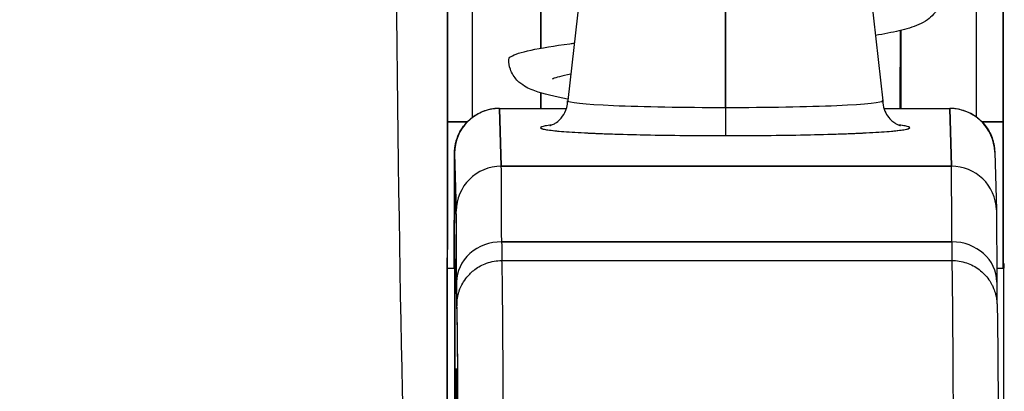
# Model space of a CAD drawing. Extents: x 785 to 1232, y 18 to 306.
# Tile 125 of 232: x 1046.647 to 1047.078, y 110 to 110.162. Entities that reach past the tile are written whole.
import ezdxf

# ---------------------------------------------------------------- set-up
doc = ezdxf.new("R2010")
doc.units = 0
doc.header["$LTSCALE"] = 4
doc.header["$MEASUREMENT"] = 0
doc.layers.get('0').update_dxf_attribs({"linetype": 'CONTINUOUS'})
doc.layers.get('DEFPOINTS').update_dxf_attribs({"linetype": 'CONTINUOUS'})
doc.styles.add('ROMANS', font='romans.shx')
doc.dimstyles.new('Default (ANSI)', dxfattribs={"dimscale": 20, "dimtxt": 0.07, "dimasz": 0.07, "dimexe": 0.125, "dimexo": 0.0625, "dimgap": 0.031496, "dimtad": 0, "dimtih": 1, "dimtoh": 1, "dimrnd": 1e-08, "dimzin": 0, "dimdsep": 46, "dimtxsty": 'ROMANS', "dimblk": 'Filled-1', "dimcen": 0.09, "dimdle": 0.393701, "dimclrd": 256, "dimclre": 256, "dimclrt": 256, "dimadec": 0, "dimazin": 0, "dimtfac": 0.928571, "dimtofl": 0, "dimtmove": 0, "dimatfit": 3, "dimfxl": 1, "dimtolj": 1, "dimtzin": 0, "dimlwd": -1, "dimlwe": -1, "dimarcsym": 0})

# ---------------------------------------------------------------- blocks, each defined once
blk = doc.blocks.new('Filled-1')
at = {"color": 0}
for p, q in [((0, 0), (-1, 0.17857)), ((-1, 0.17857), (-1, -0.17857)), ((-1, 0), (0, 0)), ((-1, -0.17857), (0, 0))]:
    blk.add_line(p, q, dxfattribs=at)
at = {"color": 0, "flags": 128}
blk.add_lwpolyline([(-1, -0.17857), (0, 0), (-1, 0.17857), (-1, -0.17857)], dxfattribs=at)
at = {"color": 0}
blk.add_solid([(-1, -0.17857), (0, 0), (-1, 0.17857), (-1, -0.17857)], dxfattribs=at)
blk = doc.blocks.new('*D10')
at = {"transparency": 16777216}
for p, q in [((1045.13786, 109.74667), (1045.13786, 116.19705)), ((1077.20036, 109.71542), (1077.20036, 116.19705)), ((1046.53786, 113.69705), (1056.60095, 113.69705)), ((1075.80036, 113.69705), (1065.73727, 113.69705))]:
    blk.add_line(p, q, dxfattribs=at)
at = {"layer": 'DEFPOINTS', "color": 0, "transparency": 16777216}
for p in [(1045.13786, 113.69705), (1045.13786, 108.49667), (1077.20036, 108.46542)]:
    blk.add_point(p, dxfattribs=at)
at = {"transparency": 16777216, "xscale": 1.400000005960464, "yscale": 1.400000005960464, "zscale": 1.400000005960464, "rotation": 180}
blk.add_blockref('Filled-1', (1045.13786, 113.69705), dxfattribs=at)
at = {"transparency": 16777216, "xscale": 1.400000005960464, "yscale": 1.400000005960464, "zscale": 1.400000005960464}
blk.add_blockref('Filled-1', (1077.20036, 113.69705), dxfattribs=at)
at = {"transparency": 16777216, "insert": (1061.16911, 113.69705), "char_height": 1.4, "attachment_point": 5, "style": 'ROMANS'}
blk.add_mtext('\\A1;\\fTahoma|b0|i0;\\H1.8200;(32.06)\\P\\fTahoma|b0|i0;\\H1.8200;(2 PL.)', dxfattribs=at)
blk = doc.blocks.new('*D11')
at = {"transparency": 16777216}
for p, q in [((1040.88786, 109.74667), (1040.88786, 116.19705)), ((1045.13786, 109.74667), (1045.13786, 116.19705)), ((1038.88786, 113.69705), (1036.64723, 113.69705)), ((1047.13786, 113.69705), (1049.13786, 113.69705))]:
    blk.add_line(p, q, dxfattribs=at)
at = {"layer": 'DEFPOINTS', "color": 0, "transparency": 16777216}
for p in [(1045.13786, 113.69705), (1040.88786, 108.49667), (1045.13786, 108.49667)]:
    blk.add_point(p, dxfattribs=at)
at = {"transparency": 16777216, "xscale": 2, "yscale": 2, "zscale": 2}
blk.add_blockref('Filled-1', (1040.88786, 113.69705), dxfattribs=at)
at = {"transparency": 16777216, "xscale": 2, "yscale": 2, "zscale": 2, "rotation": 180}
blk.add_blockref('Filled-1', (1045.13786, 113.69705), dxfattribs=at)
at = {"transparency": 16777216, "insert": (1032.96969, 113.69705), "char_height": 2, "attachment_point": 5, "style": 'ROMANS'}
blk.add_mtext('\\A1;4.25', dxfattribs=at)
blk = doc.blocks.new('*D13')
at = {"transparency": 16777216}
for p, q in [((1008.82536, 109.71542), (1008.82536, 123.99923)), ((1077.20036, 109.71542), (1077.20036, 123.99923)), ((1010.22536, 121.49923), (1032.85269, 121.49923)), ((1075.80036, 121.49923), (1053.17303, 121.49923))]:
    blk.add_line(p, q, dxfattribs=at)
at = {"layer": 'DEFPOINTS', "color": 0, "transparency": 16777216}
for p in [(1008.82536, 121.49923), (1008.82536, 108.46542), (1077.20036, 108.46542)]:
    blk.add_point(p, dxfattribs=at)
at = {"transparency": 16777216, "xscale": 1.400000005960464, "yscale": 1.400000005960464, "zscale": 1.400000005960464, "rotation": 180}
blk.add_blockref('Filled-1', (1008.82536, 121.49923), dxfattribs=at)
at = {"transparency": 16777216, "xscale": 1.400000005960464, "yscale": 1.400000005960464, "zscale": 1.400000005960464}
blk.add_blockref('Filled-1', (1077.20036, 121.49923), dxfattribs=at)
at = {"transparency": 16777216, "insert": (1043.01286, 121.49923), "char_height": 1.4, "attachment_point": 5, "style": 'ROMANS'}
blk.add_mtext('\\A1;\\fTahoma|b0|i0;\\H1.8200;(68.37)\\P\\fTahoma|b0|i0;\\H1.8200;OPENING WIDTH', dxfattribs=at)

msp = doc.modelspace()

# ---------------------------------------------------------------- linework, layer by layer
for p, q in [((1046.89523, 110.203), (1046.88658, 110.12694)), ((1046.95555, 110.20041), (1046.95556, 110.12397)), ((1046.95556, 110.12397), (1046.95555, 110.20041)), ((1047.01572, 110.203), (1047.02437, 110.12693)), ((1046.87482, 110.14985), (1046.87482, 110.18681)), ((1046.87482, 110.14985), (1046.87482, 110.18681)), ((1046.87482, 110.18681), (1046.87482, 110.14985)), ((1047.0323, 110.12354), (1047.0323, 110.15764)), ((1047.0323, 110.15764), (1047.0323, 110.12354)), ((1046.87482, 110.12354), (1046.87482, 110.13031)), ((1046.87482, 110.12354), (1046.87482, 110.13031)), ((1046.87482, 110.13031), (1046.87482, 110.12354)), ((1046.8568, 110.12354), (1046.88607, 110.12354)), ((1046.85755, 110.09832), (1046.8568, 110.12354)), ((1046.8568, 110.12354), (1046.85755, 110.09832)), ((1047.02487, 110.12354), (1047.05365, 110.12354)), ((1047.0544, 110.09832), (1047.05365, 110.12354)), ((1047.05365, 110.12354), (1047.0544, 110.09832)), ((1046.834, 110.11765), (1046.84263, 110.11765)), ((1046.84263, 110.11765), (1046.834, 110.11765)), ((1047.0678, 110.11765), (1047.07706, 110.11765)), ((1047.07706, 110.11765), (1047.0678, 110.11765)), ((1047.07706, 110.05378), (1047.07706, 110.11765)), ((1047.07706, 110.11765), (1047.07706, 110.05378)), ((1046.83711, 110.10388), (1046.83786, 110.07866)), ((1046.83786, 110.07866), (1046.83711, 110.10388)), ((1047.07332, 110.10446), (1047.07407, 110.07924)), ((1046.85755, 110.09832), (1047.0544, 110.09832)), ((1047.0544, 110.09832), (1046.85755, 110.09832)), ((1046.87482, 110.09832), (1046.87482, 110.09832)), ((1046.87482, 110.09832), (1046.87482, 110.09832)), ((1046.87482, 110.09832), (1046.87482, 110.09832)), ((1047.0323, 110.09832), (1047.0323, 110.09832)), ((1047.0323, 110.09832), (1047.0323, 110.09832)), ((1047.05456, 110.06528), (1046.85771, 110.06528)), ((1046.85771, 110.06528), (1047.05456, 110.06528)), ((1046.83394, 110.05378), (1046.83716, 110.05378)), ((1046.85779, 110.05711), (1047.05464, 110.05711)), ((1047.07422, 110.05378), (1047.07728, 110.05378))]:
    msp.add_line(p, q)
for centre, major_axis, ratio, start_param, end_param in [((1046.84601, 110.11765), (0, 0.98425), 0.001274, 1.266466, 1.56886), ((1047.06648, 110.11765), (0, -0.98425), 0.001274, 4.408059, 4.710116), ((1047.07829, 110.11765), (0, 0.97244), 0.001274, 1.262649, 1.570796), ((1046.82081, 110.42458), (0, 0.55118), 0.018727, 1.83929, 2.7281), ((1046.82081, 110.42458), (0, -0.55118), 0.018727, 4.980883, 5.869693), ((1046.83342, 110.42458), (0, -0.55118), 0.001274, 0.413203, 1.302712), ((1046.95547, 110.12692), (-0.0689, 0), 0.042782, 6.278319, 7.855256), ((1046.95547, 110.12692), (-0.0689, 0), 0.042782, 6.278319, 7.855256), ((1046.95547, 110.12692), (0.0689, 0), 0.042782, 4.713664, 6.288051), ((1046.95547, 110.12692), (0.0689, 0), 0.042782, 4.713664, 6.288051), ((1046.8568, 110.10388), (-0.01969, 0), 0.999085, 4.712389, 6.283185), ((1046.8568, 110.10388), (-0.01969, 0), 0.999085, 4.712389, 6.283185), ((1046.85679, 109.99472), (0, 0.12894), 0.001274, 6.24039, 6.283185), ((1046.95558, 110.12347), (0, -0.01181), 0.001274, 4.669594, 6.240384), ((1046.95558, 110.12347), (0, -0.01181), 0.001274, 4.669594, 6.240384), ((1047.05364, 109.99472), (0, 0.12894), 0.001274, 6.24039, 6.32598), ((1047.05365, 110.10388), (0.01968, 0.00059), 0.999084, 0, 1.541037), ((1047.05365, 110.10388), (0.01969, 0), 0.999085, 0.029759, 1.570796), ((1046.95547, 110.11512), (-0.08071, 0), 0.042782, 5.937993, 7.855256), ((1046.95547, 110.11512), (0.08071, 0), 0.042782, 4.713664, 6.628377), ((1046.8371, 109.99472), (0, 0.10925), 0.001274, 6.24039, 7.282904), ((1046.85755, 110.07866), (-0.01969, 0), 0.999085, 4.712389, 6.283185), ((1046.85755, 110.07866), (-0.01969, 0), 0.999085, 4.712389, 6.283185), ((1046.85753, 109.78369), (0, 0.31492), 0.001274, 5.818959, 6.240414), ((1046.85753, 109.78365), (0, 0.31496), 0.001274, 5.818984, 6.24039), ((1047.05364, 109.99472), (0, -0.12894), 0.001276, 3.779235, 3.779243), ((1047.0544, 110.07866), (0.01968, 0.00059), 0.999084, 0, 1.541037), ((1047.05438, 109.78365), (0, 0.31496), 0.001274, 5.818984, 6.24039), ((1047.0544, 110.07866), (0.01969, 0), 0.999085, 0.029759, 1.570796), ((1047.05438, 109.78369), (0, 0.31492), 0.001274, 5.818961, 6.240414), ((1046.83784, 109.78365), (0, 0.29528), 0.001274, 5.818984, 6.24039), ((1046.8371, 109.99472), (0, 0.07382), 0.001274, 5.934696, 6.926685), ((1046.8371, 109.99472), (0, -0.07382), 0.001274, 5.934696, 9.076289), ((1046.8577, 110.04768), (-0.01968, -0.00005), 0.894179, 4.709544, 6.280341), ((1046.8577, 110.04768), (-0.01968, -0.00005), 0.894179, 4.709544, 6.280341), ((1046.85775, 110.13569), (0, -0.07874), 0.001274, 5.818984, 6.218734), ((1046.85775, 110.13569), (0, -0.07874), 0.001274, 5.818984, 6.2188), ((1047.05455, 110.04768), (0.01968, 0.00005), 0.894179, 6.280341, 7.851137), ((1047.0546, 110.13569), (0, -0.07874), 0.001274, 5.818984, 6.218747), ((1047.05455, 110.04768), (0.01968, 0.00005), 0.894179, 6.280341, 7.851137), ((1047.0546, 110.13569), (0, -0.07874), 0.001274, 5.818984, 6.218813), ((1047.07726, 109.99472), (0, 0.06102), 0.001274, 4.712389, 6.537883), ((1046.85779, 108.14373), (0, 1.91339), 0.001274, 5.803859, 6.283185), ((1046.85779, 108.14373), (0, 1.91339), 0.001274, 5.803859, 6.283185), ((1047.05464, 108.14373), (0, 1.91339), 0.001274, 5.803859, 6.283185), ((1047.05464, 108.14373), (0, 1.91339), 0.001274, 5.803859, 6.283185), ((1046.83807, 110.13569), (0, -0.09843), 0.001274, 5.818984, 6.295998), ((1046.8381, 108.14373), (0, 1.8937), 0.001274, 5.803859, 6.295998), ((1046.83784, 109.78365), (0, -0.22638), 0.001274, 2.793103, 5.934696), ((1046.85776, 110.03727), (-0.01969, 0), 0.999919, 6.184114, 6.283185), ((1046.85776, 110.03727), (-0.01959, 0.00195), 0.999917, 0, 0.099072)]:
    msp.add_ellipse(centre, major_axis=major_axis, ratio=ratio, start_param=start_param, end_param=end_param)
for points, knots in [([(1047.07706, 110.11765), (1047.07706, 110.16805), (1047.07706, 110.21785), (1047.07707, 110.26762), (1047.07708, 110.31652), (1047.0771, 110.3654), (1047.07711, 110.41258)], [0, 0, 0, 0, 0.3333333, 0.3333333, 0.3333333, 0.6608154, 0.6608154, 0.6608154, 0.6608154]), ([(1046.83409, 110.27858), (1046.83408, 110.24701), (1046.83407, 110.21666), (1046.83405, 110.18726), (1046.83403, 110.15785), (1046.83401, 110.12938), (1046.83399, 110.10272), (1046.83396, 110.07606), (1046.83394, 110.0512), (1046.83391, 110.02839), (1046.83388, 110.00558), (1046.83384, 109.98481), (1046.83381, 109.96665), (1046.83377, 109.94848), (1046.83374, 109.93291), (1046.8337, 109.91976)], [0, 0, 0, 0, 0.2, 0.2, 0.2, 0.4, 0.4, 0.4, 0.6, 0.6, 0.6, 0.8, 0.8, 0.8, 1, 1, 1, 1]), ([(1047.04975, 110.17314), (1047.04975, 110.17154), (1047.04941, 110.16988), (1047.04825, 110.16698), (1047.04744, 110.16571), (1047.04574, 110.1637), (1047.04484, 110.16293), (1047.04266, 110.16136), (1047.0414, 110.16072), (1047.03749, 110.15899), (1047.03475, 110.15822), (1047.02845, 110.15672), (1047.02501, 110.15605), (1047.02113, 110.15538)], [0, 0, 0, 0, 0.0152676, 0.0152676, 0.0302501, 0.0302501, 0.0456229, 0.0456229, 0.0685158, 0.0685158, 0.1186234, 0.1186234, 0.1642366, 0.1642366, 0.1642366, 0.1642366]), ([(1046.50428, 110.1588), (1046.50175, 110.15245), (1046.50062, 110.14526), (1046.50083, 110.13712), (1046.50105, 110.12898), (1046.50262, 110.11988), (1046.50589, 110.10999), (1046.50603, 110.10956), (1046.50618, 110.10912), (1046.50633, 110.10868), (1046.50959, 110.09916), (1046.5144, 110.08895), (1046.52061, 110.07832), (1046.52144, 110.0769), (1046.52229, 110.07547), (1046.52317, 110.07404), (1046.52849, 110.06534), (1046.53476, 110.05639), (1046.542, 110.04733), (1046.54291, 110.04618), (1046.54384, 110.04504), (1046.54479, 110.04389), (1046.54652, 110.04179), (1046.54831, 110.03968), (1046.55014, 110.03757), (1046.55854, 110.02791), (1046.56807, 110.01819), (1046.57868, 110.00861), (1046.579, 110.00832), (1046.57931, 110.00804), (1046.57963, 110.00775), (1046.58875, 109.99958), (1046.59867, 109.9915), (1046.60964, 109.98355), (1046.61024, 109.98312), (1046.61084, 109.98269), (1046.61144, 109.98225), (1046.61517, 109.97958), (1046.61903, 109.97692), (1046.623, 109.97428), (1046.62808, 109.9709), (1046.63337, 109.96755), (1046.63881, 109.96427), (1046.64766, 109.95894), (1046.65691, 109.95379), (1046.66634, 109.94901), (1046.67029, 109.947), (1046.67427, 109.94506), (1046.67827, 109.9432), (1046.68276, 109.9411), (1046.68726, 109.9391), (1046.69176, 109.9372), (1046.70668, 109.93088), (1046.72158, 109.92558), (1046.73562, 109.92113)], [0, 0, 0, 0, 0.125, 0.125, 0.125, 0.25, 0.25, 0.25, 0.255535, 0.255535, 0.255535, 0.375, 0.375, 0.375, 0.39094, 0.39094, 0.39094, 0.487767, 0.487767, 0.487767, 0.5, 0.5, 0.5, 0.522422, 0.522422, 0.522422, 0.625, 0.625, 0.625, 0.628055, 0.628055, 0.628055, 0.715688, 0.715688, 0.715688, 0.720466, 0.720466, 0.720466, 0.75, 0.75, 0.75, 0.787783, 0.787783, 0.787783, 0.849243, 0.849243, 0.849243, 0.875, 0.875, 0.875, 0.903965, 0.903965, 0.903965, 1, 1, 1, 1]), ([(1046.50428, 110.1588), (1046.50217, 110.15288), (1046.50098, 110.14632), (1046.50086, 110.13935), (1046.50084, 110.13812), (1046.50085, 110.13688), (1046.50089, 110.13563), (1046.50113, 110.12842), (1046.5025, 110.12087), (1046.50499, 110.11278), (1046.50538, 110.11149), (1046.50581, 110.11019), (1046.50626, 110.10887), (1046.50878, 110.10157), (1046.5122, 110.09381), (1046.51647, 110.08576), (1046.5178, 110.08324), (1046.51922, 110.08069), (1046.52072, 110.07812), (1046.52408, 110.07237), (1046.52787, 110.0665), (1046.53206, 110.06055), (1046.53575, 110.05533), (1046.53975, 110.05005), (1046.54409, 110.04475), (1046.54623, 110.04212), (1046.54846, 110.03949), (1046.55076, 110.03686), (1046.55796, 110.02863), (1046.56596, 110.02036), (1046.5748, 110.01215), (1046.5754, 110.0116), (1046.57599, 110.01105), (1046.57659, 110.01051), (1046.58516, 110.00266), (1046.59451, 109.99487), (1046.60467, 109.98725), (1046.60924, 109.98382), (1046.61397, 109.98043), (1046.61887, 109.97707), (1046.62413, 109.97347), (1046.62959, 109.96992), (1046.63524, 109.96643), (1046.64418, 109.96092), (1046.65362, 109.95556), (1046.66359, 109.95042), (1046.66622, 109.94906), (1046.66888, 109.94772), (1046.67159, 109.9464), (1046.67746, 109.94352), (1046.68351, 109.94073), (1046.68974, 109.93803), (1046.6975, 109.93466), (1046.70553, 109.93145), (1046.71382, 109.92842), (1046.7209, 109.92584), (1046.72817, 109.9234), (1046.73562, 109.92113)], [0, 0, 0, 0, 0.106229, 0.106229, 0.106229, 0.125, 0.125, 0.125, 0.232823, 0.232823, 0.232823, 0.25, 0.25, 0.25, 0.345204, 0.345204, 0.345204, 0.375, 0.375, 0.375, 0.441581, 0.441581, 0.441581, 0.5, 0.5, 0.5, 0.528868, 0.528868, 0.528868, 0.618969, 0.618969, 0.618969, 0.625, 0.625, 0.625, 0.711204, 0.711204, 0.711204, 0.75, 0.75, 0.75, 0.791698, 0.791698, 0.791698, 0.857612, 0.857612, 0.857612, 0.875, 0.875, 0.875, 0.912763, 0.912763, 0.912763, 0.959824, 0.959824, 0.959824, 1, 1, 1, 1]), ([(1046.73964, 109.93106), (1046.73243, 109.93308), (1046.72526, 109.93529), (1046.71816, 109.93769), (1046.71015, 109.94039), (1046.70223, 109.94333), (1046.6944, 109.94651), (1046.68566, 109.95005), (1046.67704, 109.95389), (1046.66856, 109.958), (1046.66347, 109.96048), (1046.65843, 109.96305), (1046.65344, 109.96573), (1046.64909, 109.96806), (1046.64479, 109.97048), (1046.64053, 109.97297), (1046.63013, 109.97905), (1046.62002, 109.98558), (1046.61026, 109.99254), (1046.59994, 109.9999), (1046.59001, 110.00774), (1046.58054, 110.01604), (1046.57963, 110.01684), (1046.57873, 110.01764), (1046.57784, 110.01844), (1046.57032, 110.02517), (1046.56315, 110.03218), (1046.5564, 110.03945), (1046.54964, 110.04672), (1046.54329, 110.05426), (1046.53746, 110.06201), (1046.53157, 110.06984), (1046.52621, 110.07789), (1046.52161, 110.08607), (1046.52152, 110.08623), (1046.52143, 110.08639), (1046.52134, 110.08655), (1046.51667, 110.09494), (1046.5127, 110.10346), (1046.50999, 110.1118), (1046.50873, 110.11568), (1046.50774, 110.11952), (1046.50705, 110.12326), (1046.50618, 110.12798), (1046.50576, 110.13259), (1046.50585, 110.137), (1046.50598, 110.1436), (1046.50725, 110.14973), (1046.50944, 110.15528)], [0, 0, 0, 0, 0.060401, 0.060401, 0.060401, 0.128439, 0.128439, 0.128439, 0.204371, 0.204371, 0.204371, 0.25, 0.25, 0.25, 0.289854, 0.289854, 0.289854, 0.38726, 0.38726, 0.38726, 0.490155, 0.490155, 0.490155, 0.5, 0.5, 0.5, 0.582487, 0.582487, 0.582487, 0.665027, 0.665027, 0.665027, 0.748353, 0.748353, 0.748353, 0.75, 0.75, 0.75, 0.835339, 0.835339, 0.835339, 0.875, 0.875, 0.875, 0.925032, 0.925032, 0.925032, 1, 1, 1, 1]), ([(1046.73964, 109.93106), (1046.72619, 109.93478), (1046.71224, 109.93942), (1046.69757, 109.94524), (1046.6829, 109.95107), (1046.66751, 109.9581), (1046.652, 109.96651), (1046.63648, 109.97492), (1046.62086, 109.98476), (1046.60702, 109.99483), (1046.59318, 110.0049), (1046.58109, 110.01512), (1046.57036, 110.02537), (1046.55964, 110.03561), (1046.55029, 110.04589), (1046.5422, 110.05602), (1046.53411, 110.06615), (1046.52728, 110.07613), (1046.52181, 110.08572), (1046.51634, 110.09531), (1046.51223, 110.1045), (1046.5096, 110.11302), (1046.50697, 110.12154), (1046.50581, 110.1294), (1046.50583, 110.13648), (1046.50584, 110.14355), (1046.50701, 110.14984), (1046.50944, 110.15528)], [0, 0, 0, 0, 0.111111, 0.111111, 0.111111, 0.222222, 0.222222, 0.222222, 0.333333, 0.333333, 0.333333, 0.444444, 0.444444, 0.444444, 0.555556, 0.555556, 0.555556, 0.666667, 0.666667, 0.666667, 0.777778, 0.777778, 0.777778, 0.888889, 0.888889, 0.888889, 1, 1, 1, 1]), ([(1046.86078, 110.14489), (1046.86078, 110.14533), (1046.86111, 110.14577), (1046.86179, 110.14621), (1046.86322, 110.14714), (1046.8662, 110.14808), (1046.87057, 110.14902), (1046.87494, 110.14996), (1046.8807, 110.1509), (1046.88758, 110.15183), (1046.88819, 110.15192), (1046.88881, 110.152), (1046.88944, 110.15208)], [0.33644699, 0.33644699, 0.33644699, 0.33644699, 0.34375, 0.34375, 0.34375, 0.359375, 0.359375, 0.359375, 0.375, 0.375, 0.375, 0.37638373, 0.37638373, 0.37638373, 0.37638373]), ([(1046.88665, 110.12762), (1046.88662, 110.12763), (1046.88658, 110.12763), (1046.88071, 110.12871), (1046.87612, 110.12974), (1046.87018, 110.13193), (1046.86824, 110.13275), (1046.86499, 110.13525), (1046.86378, 110.13644), (1046.86227, 110.13886), (1046.86184, 110.13974), (1046.86104, 110.14201), (1046.86078, 110.14347), (1046.86078, 110.14489)], [0.5330353, 0.5330353, 0.5330353, 0.5330353, 0.5334786, 0.5334786, 0.6064309, 0.6064309, 0.642911, 0.642911, 0.6630029, 0.6630029, 0.6725521, 0.6725521, 0.6860839, 0.6860839, 0.6860839, 0.6860839]), ([(1046.88789, 110.13849), (1046.88598, 110.1381), (1046.88433, 110.13773), (1046.88175, 110.13705), (1046.88077, 110.13674), (1046.88001, 110.13645), (1046.87987, 110.13639), (1046.87987, 110.13639)], [0.56016638, 0.56016638, 0.56016638, 0.56016638, 0.58882611, 0.58882611, 0.61672468, 0.61672468, 0.62992701, 0.62992701, 0.62992701, 0.62992701]), ([(1046.87877, 110.11605), (1046.87877, 110.11605), (1046.87884, 110.11606), (1046.87915, 110.11616), (1046.87935, 110.11622), (1046.87986, 110.11643), (1046.88009, 110.11653), (1046.88083, 110.1169), (1046.88141, 110.11721), (1046.88281, 110.11833), (1046.88357, 110.119), (1046.88504, 110.12103), (1046.88574, 110.1223), (1046.88643, 110.12483), (1046.88657, 110.12588), (1046.88657, 110.12692)], [2.9611758, 2.9611758, 2.9611758, 2.9611758, 3.0042671, 3.0042671, 3.0370893, 3.0370893, 3.0572686, 3.0572686, 3.0875284, 3.0875284, 3.110586, 3.110586, 3.1300703, 3.1300703, 3.1415903, 3.1415903, 3.1415903, 3.1415903]), ([(1047.02437, 110.12692), (1047.02437, 110.12562), (1047.0246, 110.12433), (1047.02537, 110.12201), (1047.02593, 110.12102), (1047.02714, 110.11929), (1047.02778, 110.11865), (1047.02898, 110.11761), (1047.0295, 110.11727), (1047.03042, 110.11672), (1047.03079, 110.11655), (1047.03148, 110.11625), (1047.03172, 110.11617), (1047.0321, 110.11605), (1047.03217, 110.11604), (1047.03217, 110.11604)], [6.283183, 6.283183, 6.283183, 6.283183, 6.2974594, 6.2974594, 6.3131242, 6.3131242, 6.3323658, 6.3323658, 6.3548314, 6.3548314, 6.3810391, 6.3810391, 6.4175771, 6.4175771, 6.4635974, 6.4635974, 6.4635974, 6.4635974]), ([(1046.83699, 110.05377), (1046.83699, 110.06089), (1046.837, 110.0675), (1046.83702, 110.08141), (1046.83703, 110.08822), (1046.83706, 110.09831), (1046.83707, 110.10165), (1046.83709, 110.10368), (1046.83709, 110.10394), (1046.83711, 110.10446), (1046.83711, 110.10459), (1046.83714, 110.10512), (1046.83714, 110.10526), (1046.83717, 110.10562), (1046.83719, 110.10585), (1046.83727, 110.10661), (1046.83736, 110.10721), (1046.83759, 110.10835), (1046.83772, 110.10891), (1046.83827, 110.1108), (1046.83881, 110.11211), (1046.84041, 110.11508), (1046.84164, 110.1167), (1046.84457, 110.11955), (1046.84632, 110.12078), (1046.85009, 110.1226), (1046.85214, 110.12322), (1046.85507, 110.1236), (1046.85593, 110.12366), (1046.85679, 110.12366)], [0.3798679, 0.3798679, 0.3798679, 0.3798679, 0.4439649, 0.4439649, 0.5324672, 0.5324672, 0.6211026, 0.6211026, 0.6422287, 0.6422287, 0.6501792, 0.6501792, 0.6522795, 0.6522795, 0.6545394, 0.6545394, 0.659093, 0.659093, 0.6635504, 0.6635504, 0.6741451, 0.6741451, 0.6893195, 0.6893195, 0.7052428, 0.7052428, 0.7211743, 0.7211743, 0.727735, 0.727735, 0.727735, 0.727735]), ([(1047.05364, 110.12366), (1047.05393, 110.12366), (1047.05423, 110.12365), (1047.05541, 110.1236), (1047.05629, 110.1235), (1047.05925, 110.12296), (1047.0613, 110.12223), (1047.06498, 110.1202), (1047.06667, 110.11888), (1047.06951, 110.11581), (1047.0707, 110.11402), (1047.07199, 110.11118), (1047.07234, 110.11021), (1047.07274, 110.10876), (1047.07285, 110.10829), (1047.07301, 110.1075), (1047.07307, 110.10717), (1047.07317, 110.1065), (1047.07321, 110.10615), (1047.07325, 110.10571), (1047.07326, 110.10558), (1047.07328, 110.1053), (1047.07329, 110.10516), (1047.0733, 110.10492), (1047.07331, 110.10482), (1047.07332, 110.10462), (1047.07332, 110.10453), (1047.07332, 110.10446)], [0, 0, 0, 0, 0.00224223, 0.00224223, 0.00898256, 0.00898256, 0.02514758, 0.02514758, 0.04107187, 0.04107187, 0.0570029, 0.0570029, 0.06485469, 0.06485469, 0.06852226, 0.06852226, 0.0711256, 0.0711256, 0.0739908, 0.0739908, 0.07533776, 0.07533776, 0.07733102, 0.07733102, 0.07973003, 0.07973003, 0.08311644, 0.08311644, 0.08311644, 0.08311644]), ([(1046.87952, 110.11629), (1046.87842, 110.11616), (1046.87749, 110.11603), (1046.87677, 110.11589), (1046.87543, 110.11564), (1046.87475, 110.11538), (1046.87476, 110.11512), (1046.87477, 110.11486), (1046.87546, 110.1146), (1046.87682, 110.11435), (1046.87818, 110.1141), (1046.8802, 110.11385), (1046.88283, 110.11362), (1046.88547, 110.11339), (1046.88872, 110.11317), (1046.8925, 110.11296), (1046.89628, 110.11276), (1046.9006, 110.11258), (1046.90533, 110.11242), (1046.91007, 110.11226), (1046.91522, 110.11212), (1046.9207, 110.11201), (1046.92617, 110.11189), (1046.93197, 110.11181), (1046.93781, 110.11175), (1046.94365, 110.1117), (1046.94954, 110.11167), (1046.95557, 110.11167)], [0.3898506, 0.3898506, 0.3898506, 0.3898506, 0.4285714, 0.4285714, 0.4285714, 0.5, 0.5, 0.5, 0.5714286, 0.5714286, 0.5714286, 0.6428571, 0.6428571, 0.6428571, 0.7142857, 0.7142857, 0.7142857, 0.7857143, 0.7857143, 0.7857143, 0.8571429, 0.8571429, 0.8571429, 0.9285714, 0.9285714, 0.9285714, 1, 1, 1, 1]), ([(1046.95557, 110.11167), (1046.96161, 110.11167), (1046.96751, 110.1117), (1046.97335, 110.11175), (1046.9792, 110.11181), (1046.98499, 110.11189), (1046.99046, 110.11201), (1046.99592, 110.11212), (1047.00107, 110.11226), (1047.00579, 110.11242), (1047.01051, 110.11258), (1047.01482, 110.11276), (1047.01859, 110.11296), (1047.02236, 110.11317), (1047.02559, 110.11339), (1047.02821, 110.11362), (1047.03083, 110.11385), (1047.03284, 110.1141), (1047.03418, 110.11435), (1047.03551, 110.1146), (1047.03619, 110.11486), (1047.03618, 110.11512), (1047.03617, 110.11538), (1047.03548, 110.11564), (1047.03412, 110.11589), (1047.03341, 110.11602), (1047.0325, 110.11616), (1047.03142, 110.11628)], [0, 0, 0, 0, 0.0714286, 0.0714286, 0.0714286, 0.1428571, 0.1428571, 0.1428571, 0.2142857, 0.2142857, 0.2142857, 0.2857143, 0.2857143, 0.2857143, 0.3571429, 0.3571429, 0.3571429, 0.4285714, 0.4285714, 0.4285714, 0.5, 0.5, 0.5, 0.5714286, 0.5714286, 0.5714286, 0.6092456, 0.6092456, 0.6092456, 0.6092456]), ([(1046.83711, 110.10388), (1046.8371, 110.1042), (1046.83709, 110.10368), (1046.83708, 110.10228), (1046.83707, 110.10087), (1046.83706, 110.0986), (1046.83705, 110.09551), (1046.83704, 110.09242), (1046.83703, 110.08851), (1046.83702, 110.08389), (1046.83702, 110.07926), (1046.83701, 110.07392), (1046.837, 110.06798), (1046.837, 110.06355), (1046.83699, 110.0588), (1046.83699, 110.05378)], [0, 0, 0, 0, 0.0909091, 0.0909091, 0.0909091, 0.1818182, 0.1818182, 0.1818182, 0.2727273, 0.2727273, 0.2727273, 0.3636364, 0.3636364, 0.3636364, 0.4313687, 0.4313687, 0.4313687, 0.4313687]), ([(1046.83801, 110.04768), (1046.838, 110.05387), (1046.83798, 110.05915), (1046.83796, 110.06355), (1046.83795, 110.06795), (1046.83793, 110.07146), (1046.83791, 110.07399), (1046.8379, 110.07652), (1046.83788, 110.07806), (1046.83786, 110.07866)], [0, 0, 0, 0, 0.333333, 0.333333, 0.333333, 0.666667, 0.666667, 0.666667, 1, 1, 1, 1]), ([(1047.07407, 110.07924), (1047.07415, 110.07665), (1047.07415, 110.07185), (1047.0742, 110.05802), (1047.07422, 110.05321), (1047.07423, 110.04773)], [0, 0, 0, 0, 0.2222895, 0.2222895, 0.3154487, 0.3154487, 0.3154487, 0.3154487]), ([(1046.83705, 110.05378), (1046.83705, 110.05417), (1046.83705, 110.05456), (1046.83705, 110.05494), (1046.83706, 110.05839), (1046.83706, 110.06124), (1046.83707, 110.06342), (1046.83708, 110.0656), (1046.83708, 110.06711), (1046.83709, 110.0679), (1046.8371, 110.06868), (1046.83711, 110.06873), (1046.83711, 110.0681), (1046.83712, 110.06746), (1046.83713, 110.06613), (1046.83714, 110.0641)], [0.6838453, 0.6838453, 0.6838453, 0.6838453, 0.6923077, 0.6923077, 0.6923077, 0.7692308, 0.7692308, 0.7692308, 0.8461538, 0.8461538, 0.8461538, 0.9230769, 0.9230769, 0.9230769, 1, 1, 1, 1]), ([(1046.83714, 110.0641), (1046.83714, 110.06209), (1046.83715, 110.05948), (1046.83716, 110.05621), (1046.83716, 110.05294), (1046.83717, 110.04902), (1046.83717, 110.04461), (1046.83718, 110.04021), (1046.83718, 110.03532), (1046.83719, 110.03009), (1046.83719, 110.02486), (1046.83719, 110.01928), (1046.8372, 110.01352), (1046.8372, 110.00775), (1046.8372, 110.0018), (1046.8372, 109.99584), (1046.8372, 109.98988), (1046.8372, 109.98391), (1046.8372, 109.9781), (1046.83719, 109.97229), (1046.83719, 109.96665), (1046.83719, 109.96133), (1046.83718, 109.95602), (1046.83718, 109.95103), (1046.83718, 109.94651), (1046.83717, 109.942), (1046.83716, 109.93796), (1046.83716, 109.93451), (1046.83715, 109.93106), (1046.83715, 109.92821), (1046.83714, 109.92602), (1046.83713, 109.92384), (1046.83712, 109.92233), (1046.83712, 109.92155), (1046.83711, 109.92077), (1046.8371, 109.92071), (1046.83709, 109.92135), (1046.83709, 109.92199), (1046.83708, 109.92331), (1046.83707, 109.92534)], [0, 0, 0, 0, 0.076923, 0.076923, 0.076923, 0.153846, 0.153846, 0.153846, 0.230769, 0.230769, 0.230769, 0.307692, 0.307692, 0.307692, 0.384615, 0.384615, 0.384615, 0.461538, 0.461538, 0.461538, 0.538462, 0.538462, 0.538462, 0.615385, 0.615385, 0.615385, 0.692308, 0.692308, 0.692308, 0.769231, 0.769231, 0.769231, 0.846154, 0.846154, 0.846154, 0.923077, 0.923077, 0.923077, 1, 1, 1, 1]), ([(1046.83817, 110.03922), (1046.83821, 110.03962), (1046.83821, 110.04004), (1046.8386, 110.04191), (1046.83874, 110.04248), (1046.8391, 110.04366), (1046.83927, 110.04415), (1046.83978, 110.04543), (1046.84018, 110.04629), (1046.84119, 110.04808), (1046.84183, 110.04901), (1046.84352, 110.05109), (1046.84468, 110.0522), (1046.8475, 110.05433), (1046.84927, 110.05529), (1046.85324, 110.05671), (1046.85553, 110.05711), (1046.85779, 110.05711)], [0, 0, 0, 0, 0.0331109, 0.0331109, 0.0434822, 0.0434822, 0.0492461, 0.0492461, 0.057669, 0.057669, 0.0667176, 0.0667176, 0.0790387, 0.0790387, 0.0941717, 0.0941717, 0.111497, 0.111497, 0.111497, 0.111497]), ([(1047.05464, 110.05711), (1047.05678, 110.05711), (1047.05895, 110.05675), (1047.06297, 110.05539), (1047.06486, 110.05438), (1047.06817, 110.05188), (1047.06962, 110.05035), (1047.07126, 110.04801), (1047.07171, 110.04727), (1047.07238, 110.04598), (1047.07264, 110.04542), (1047.0732, 110.04406), (1047.07343, 110.04332), (1047.07376, 110.04218), (1047.07385, 110.04174), (1047.07404, 110.04086), (1047.07409, 110.0405), (1047.07422, 110.0396), (1047.07425, 110.03927), (1047.07435, 110.03817), (1047.07436, 110.03782), (1047.07444, 110.03595), (1047.07447, 110.03421), (1047.07463, 110.02389), (1047.07475, 110.0093), (1047.07507, 109.95203), (1047.07526, 109.89659), (1047.07543, 109.82407)], [0, 0, 0, 0, 0.016461, 0.016461, 0.032601, 0.032601, 0.048633, 0.048633, 0.055771, 0.055771, 0.06139, 0.06139, 0.070441, 0.070441, 0.078939, 0.078939, 0.091643, 0.091643, 0.118195, 0.118195, 0.19773, 0.19773, 0.43628, 0.43628, 1.153763, 1.153763, 2.351964, 2.351964, 2.351964, 2.351964]), ([(1047.07734, 109.99472), (1047.07734, 110.00186), (1047.07734, 110.0086), (1047.07733, 110.01518), (1047.07733, 110.02176), (1047.07733, 110.02819), (1047.07732, 110.03373), (1047.07732, 110.03927), (1047.07731, 110.04393), (1047.0773, 110.0475), (1047.07729, 110.05107), (1047.07728, 110.05357), (1047.07727, 110.05481), (1047.07727, 110.05606), (1047.07726, 110.05605), (1047.07725, 110.0548), (1047.07725, 110.05452), (1047.07724, 110.05418), (1047.07724, 110.05378)], [0, 0, 0, 0, 0.1111111, 0.1111111, 0.1111111, 0.2222222, 0.2222222, 0.2222222, 0.3333333, 0.3333333, 0.3333333, 0.4444444, 0.4444444, 0.4444444, 0.5555556, 0.5555556, 0.5555556, 0.58035, 0.58035, 0.58035, 0.58035]), ([(1046.83807, 110.03727), (1046.83806, 110.0372), (1046.83806, 110.03755), (1046.83805, 110.03831), (1046.83804, 110.03907), (1046.83804, 110.04026), (1046.83803, 110.04183), (1046.83802, 110.04339), (1046.83802, 110.04534), (1046.83801, 110.04768)], [0, 0, 0, 0, 0.333333, 0.333333, 0.333333, 0.666667, 0.666667, 0.666667, 1, 1, 1, 1]), ([(1046.83921, 109.82402), (1046.83915, 109.84792), (1046.8391, 109.86986), (1046.83903, 109.88988), (1046.83897, 109.9099), (1046.83891, 109.928), (1046.83885, 109.94407), (1046.83879, 109.96014), (1046.83872, 109.97417), (1046.83866, 109.98614), (1046.83859, 109.99811), (1046.83853, 110.00802), (1046.83846, 110.01582), (1046.8384, 110.02362), (1046.83833, 110.02933), (1046.83827, 110.0329), (1046.8382, 110.03648), (1046.83814, 110.03794), (1046.83807, 110.03727)], [0, 0, 0, 0, 0.166667, 0.166667, 0.166667, 0.333333, 0.333333, 0.333333, 0.5, 0.5, 0.5, 0.666667, 0.666667, 0.666667, 0.833333, 0.833333, 0.833333, 1, 1, 1, 1]), ([(1046.83775, 109.57088), (1046.83773, 109.5757), (1046.83771, 109.58161), (1046.8377, 109.58868), (1046.83768, 109.59574), (1046.83767, 109.60395), (1046.83765, 109.61313), (1046.83764, 109.6223), (1046.83763, 109.63244), (1046.83762, 109.64339), (1046.83761, 109.65433), (1046.8376, 109.66608), (1046.83759, 109.67843), (1046.83758, 109.69078), (1046.83757, 109.70374), (1046.83757, 109.71707), (1046.83756, 109.7304), (1046.83756, 109.74411), (1046.83756, 109.75797), (1046.83756, 109.77183), (1046.83756, 109.78584), (1046.83756, 109.79975), (1046.83756, 109.81367), (1046.83756, 109.82749), (1046.83757, 109.84098), (1046.83757, 109.85448), (1046.83758, 109.86765), (1046.83758, 109.88026), (1046.83759, 109.89288), (1046.8376, 109.90494), (1046.83761, 109.91625), (1046.83762, 109.92755), (1046.83763, 109.9381), (1046.83765, 109.94771), (1046.83766, 109.95733), (1046.83767, 109.966), (1046.83769, 109.97359), (1046.8377, 109.98118), (1046.83772, 109.98769), (1046.83773, 109.99299), (1046.83775, 109.9983), (1046.83777, 110.00241), (1046.83779, 110.00526), (1046.8378, 110.00811), (1046.83782, 110.00969), (1046.83784, 110.00998), (1046.83786, 110.01027), (1046.83787, 110.00926), (1046.83789, 110.00699), (1046.83791, 110.00473), (1046.83793, 110.00121), (1046.83794, 109.99642)], [0, 0, 0, 0, 0.058824, 0.058824, 0.058824, 0.117647, 0.117647, 0.117647, 0.176471, 0.176471, 0.176471, 0.235294, 0.235294, 0.235294, 0.294118, 0.294118, 0.294118, 0.352941, 0.352941, 0.352941, 0.411765, 0.411765, 0.411765, 0.470588, 0.470588, 0.470588, 0.529412, 0.529412, 0.529412, 0.588235, 0.588235, 0.588235, 0.647059, 0.647059, 0.647059, 0.705882, 0.705882, 0.705882, 0.764706, 0.764706, 0.764706, 0.823529, 0.823529, 0.823529, 0.882353, 0.882353, 0.882353, 0.941176, 0.941176, 0.941176, 1, 1, 1, 1]), ([(1046.83794, 109.99642), (1046.83793, 110.00049), (1046.83791, 110.00367), (1046.83789, 110.00708), (1046.83788, 110.008), (1046.83787, 110.00892), (1046.83787, 110.00916), (1046.83786, 110.00924), (1046.83786, 110.00925), (1046.83786, 110.00925)], [0.0005151, 0.0005151, 0.0005151, 0.0005151, 0.0917871, 0.0917871, 0.1411487, 0.1411487, 0.1683431, 0.1683431, 0.1725242, 0.1725242, 0.1725242, 0.1725242])]:
    msp.add_open_spline(points, degree=3, knots=knots)
for points in [[(1047.03192, 110.15755), (1047.03191, 110.14626), (1047.0319, 110.13492), (1047.03189, 110.12354)], [(1047.03192, 110.15755), (1047.03191, 110.14621), (1047.0319, 110.13488), (1047.03189, 110.12354)], [(1046.91277, 110.09832), (1046.91277, 110.09832), (1046.91277, 110.09832), (1046.91278, 110.09832)], [(1047.01773, 110.09832), (1047.01773, 110.09832), (1047.01773, 110.09832), (1047.01773, 110.09832)], [(1047.03187, 110.09832), (1047.03187, 110.09832), (1047.03187, 110.09832), (1047.03187, 110.09832)], [(1047.03187, 110.09832), (1047.03187, 110.09832), (1047.03187, 110.09832), (1047.03187, 110.09832)], [(1047.07423, 110.04773), (1047.07424, 110.0437), (1047.07425, 110.04075), (1047.07427, 110.03912)]]:
    msp.add_open_spline(points, degree=3)

# ---------------------------------------------------------------- dimensions: what is measured, and where the dimension line sits
for base, p1, p2, text, picture, middle in [((1008.8253618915, 121.4992303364), (1077.2003618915, 108.4654159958), (1008.8253618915, 108.4654159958), '\\fTahoma|b0|i0;\\H1.8200;(<>)\\P\\fTahoma|b0|i0;\\H1.8200;OPENING WIDTH', '*D13', (1043.0128618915, 121.4992303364)), ((1045.13786, 113.69705), (1077.20036, 108.46542), (1045.13786, 108.49667), '\\fTahoma|b0|i0;\\H1.8200;(<>)\\P\\fTahoma|b0|i0;\\H1.8200;(2 PL.)', '*D10', (1061.16911, 113.69705))]:
    dim = msp.add_linear_dim(base=base, p1=p1, p2=p2, angle=180, text=text, dimstyle='Default (ANSI)', override={"dimgap": 0.031496, "dimtih": 0, "dimtoh": 0, "dimdec": 2, "dimtol": 0, "dimlim": 0, "dimtp": 0, "dimtm": 0, "dimtdec": 2, "dimatfit": 1})
    dim.commit()
    dim.dimension.update_dxf_attribs({"geometry": picture, "text_midpoint": middle, "dimtype": 160})
dim = msp.add_linear_dim(base=(1045.13786, 113.69705), p1=(1040.88786, 108.49667), p2=(1045.13786, 108.49667), angle=180, dimstyle='Default (ANSI)', override={"dimtxt": 0.1, "dimasz": 0.1, "dimgap": 0.031496, "dimtih": 0, "dimtoh": 0, "dimdec": 2, "dimtol": 0, "dimlim": 0, "dimtp": 0, "dimtm": 0, "dimtdec": 2, "dimatfit": 1})
dim.commit()
dim.dimension.update_dxf_attribs({"geometry": '*D11', "text_midpoint": (1032.96969, 113.69705), "dimtype": 160})

doc.saveas('drawing.dxf')
